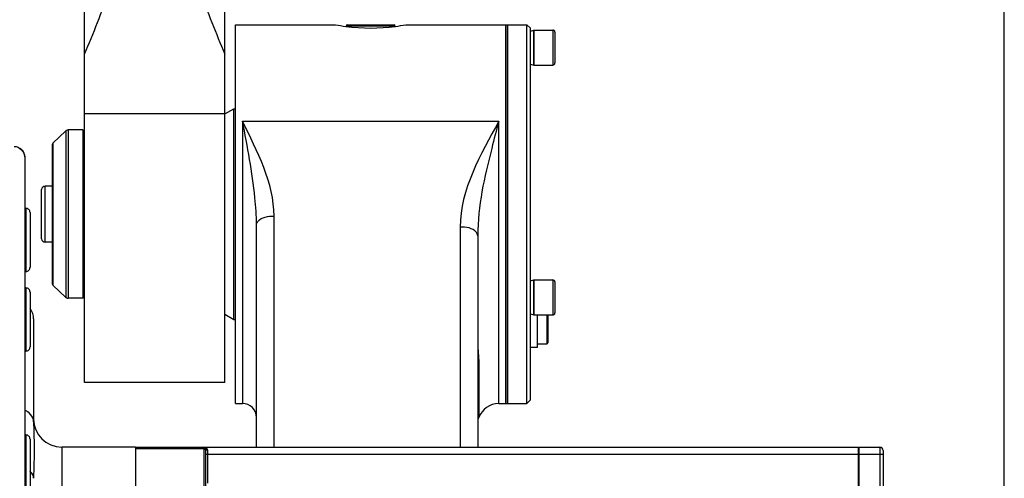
# Model space of a CAD drawing. Header units: millimetres. Extents: x 0 to 11890, y 0 to 8410.
# Tile 45 of 190: x 4024 to 4305, y 5705 to 5836. Entities that reach past the tile are written whole.
import ezdxf

# ---------------------------------------------------------------- set-up
doc = ezdxf.new("R2010")
doc.units = ezdxf.units.MM
doc.header["$LTSCALE"] = 653.95
doc.layers.get('0').update_dxf_attribs({"linetype": 'CONTINUOUS'})
for name, color, linetype in [('304103000052DXF_CONTINUOUS_LINE', 7, 'CONTINUOUS'), ('304103000060DXF_CONTINUOUS_LINE', 7, 'CONTINUOUS'), ('304103000090DXF_CONTINUOUS_LINE', 7, 'CONTINUOUS'), ('304104000425DXF_CONTINUOUS_LINE', 7, 'CONTINUOUS'), ('304104000445DXF_CONTINUOUS_LINE', 7, 'CONTINUOUS'), ('304104000503DXF_CONTINUOUS_LINE', 7, 'CONTINUOUS'), ('304105000303DXF_CONTINUOUS_LINE', 7, 'CONTINUOUS'), ('304199000001_DXF_DIMENSION', 7, 'CONTINUOUS'), ('304304000039DXF_CONTINUOUS_LINE', 7, 'CONTINUOUS'), ('501023000046DXF_CONTINUOUS_LINE', 7, 'CONTINUOUS'), ('501023000162DXF_CONTINUOUS_LINE', 7, 'CONTINUOUS'), ('501023000166DXF_CONTINUOUS_LINE', 7, 'CONTINUOUS'), ('604006000006DXF_CONTINUOUS_LINE', 7, 'CONTINUOUS'), ('604007000001DXF_CONTINUOUS_LINE', 7, 'CONTINUOUS'), ('626001000001DXF_CONTINUOUS_LINE', 7, 'CONTINUOUS')]:
    doc.layers.add(name, color=color, linetype=linetype)
doc.styles.get("Standard").update_dxf_attribs({"font": 'txt', "width": 0.7})
doc.dimstyles.new('DIMSTYLE_1', dxfattribs={"dimtxt": 100, "dimasz": 60, "dimexe": 5, "dimexo": 0.2, "dimgap": 2.5, "dimtad": 1, "dimdsep": 46, "dimtxsty": 'Standard', "dimblk": '_FILLED', "dimblk1": '_FILLED', "dimblk2": '_FILLED', "dimcen": 0.09, "dimclrt": 5, "dimazin": 2, "dimtp": 0.01, "dimtm": 0.01, "dimtfac": 1, "dimtofl": 0, "dimtmove": 0, "dimatfit": 3, "dimldrblk": '_FILLED', "dimfxl": 0, "dimtolj": 1, "dimarcsym": 0})

# ---------------------------------------------------------------- blocks, each defined once
blk = doc.blocks.new('_FILLED')
at = {"color": 0, "linetype": 'ByBlock'}
blk.add_solid([(0, 0), (-1, 0.1667), (-1, -0.1667)], dxfattribs=at)
blk = doc.blocks.new('*D32')
at = {"layer": '304199000001_DXF_DIMENSION', "color": 2, "linetype": 'Continuous'}
for p, q in [((3719.92, 6169.54), (3719.92, 5570.11)), ((4304.92, 5656.09), (4304.92, 6169.54)), ((3719.92, 6119.54), (4012.42, 6119.54)), ((4304.92, 6119.54), (4012.42, 6119.54))]:
    blk.add_line(p, q, dxfattribs=at)
at = {"layer": '304199000001_DXF_DIMENSION', "color": 2, "linetype": 'Continuous', "xscale": 60, "yscale": 60, "zscale": 60, "rotation": 180}
blk.add_blockref('_FILLED', (3719.92, 6119.54), dxfattribs=at)
at = {"layer": '304199000001_DXF_DIMENSION', "color": 2, "linetype": 'Continuous', "xscale": 60, "yscale": 60, "zscale": 60}
blk.add_blockref('_FILLED', (4304.92, 6119.54), dxfattribs=at)

msp = doc.modelspace()

# ---------------------------------------------------------------- linework, layer by layer
at = {"layer": '304103000052DXF_CONTINUOUS_LINE', "color": 7, "linetype": 'Continuous'}
for p, q in [((4085.918, 5834.516), (4114.418, 5834.516)), ((4085.918, 5726.52), (4085.918, 5834.511)), ((4134.418, 5834.516), (4162.918, 5834.516)), ((4162.918, 5726.52), (4162.918, 5834.511)), ((4025.918, 5796.836), (4025.918, 5449.094)), ((4091.918, 5714.091), (4091.918, 5777.505)), ((4154.918, 5774.372), (4154.918, 5714.091)), ((4085.918, 5726.516), (4087.918, 5726.516)), ((4160.918, 5726.516), (4162.918, 5726.516))]:
    msp.add_line(p, q, dxfattribs=at)
at = {"layer": '304103000052DXF_CONTINUOUS_LINE', "color": 9, "linetype": 'Continuous'}
for p, q in [((4087.918, 5807), (4160.918, 5807)), ((4087.918, 5807), (4087.918, 5726.516)), ((4160.918, 5726.516), (4160.918, 5807)), ((4096.918, 5714.091), (4096.918, 5779.957)), ((4149.918, 5776.824), (4149.918, 5714.091)), ((4155.261, 5736.681), (4155.261, 5722.516))]:
    msp.add_line(p, q, dxfattribs=at)
at = {"layer": '304103000052DXF_CONTINUOUS_LINE', "color": 7, "linetype": 'Continuous'}
for centre, radius, start, end in [((4124.769, 5890.273), 56.71, 259.48269, 262.45854), ((4124.418, 5887.284), 53.701, 262.41167, 277.58869), ((4124.331, 5888.608), 55.025, 277.49648, 280.56305), ((4087.918, 5722.516), 4, 0, 90), ((4160.918, 5720.516), 6, 90, 160.5285), ((4149.604, 5724.516), 6, 334.16347, 340.52906)]:
    msp.add_arc(centre, radius, start, end, dxfattribs=at)
at = {"layer": '304103000052DXF_CONTINUOUS_LINE', "color": 9, "linetype": 'Continuous'}
for centre, radius, start, end in [((4022.849, 5796.62), 3.179, 51.82351, 59.56256), ((4022.977, 5796.781), 2.974, 42.8424, 51.85379), ((4151.665, 5738.369), 3.973, 327.26568, 334.856)]:
    msp.add_arc(centre, radius, start, end, dxfattribs=at)
for points, knots in [([(4091.918, 5777.505), (4091.918, 5780.075), (4091.213, 5790.003), (4089.35, 5799.78), (4087.918, 5807)], [0, 0, 0, 0, 0.258846, 1, 1, 1, 1]), ([(4160.918, 5807), (4160.226, 5804.428), (4157.456, 5793.738), (4154.918, 5782.776), (4154.918, 5774.372)], [0, 0, 0, 0, 0.240645, 1, 1, 1, 1]), ([(4025.668, 5798.021), (4025.606, 5798.163), (4025.457, 5798.44), (4025.264, 5798.688), (4025.158, 5798.803)], [0, 0, 0, 0, 0.4982175, 1, 1, 1, 1]), ([(4025.918, 5796.836), (4025.918, 5797.038), (4025.875, 5797.444), (4025.75, 5797.834), (4025.668, 5798.021)], [0, 0, 0, 0, 0.496915, 1, 1, 1, 1]), ([(4091.918, 5777.505), (4091.918, 5777.842), (4092.9, 5779.727), (4095.298, 5779.957), (4096.918, 5779.957)], [0, 0, 0, 0, 0.1724085, 1, 1, 1, 1]), ([(4154.918, 5774.372), (4154.918, 5774.71), (4153.936, 5776.595), (4151.538, 5776.824), (4149.918, 5776.824)], [0, 0, 0, 0, 0.1724079, 1, 1, 1, 1])]:
    msp.add_open_spline(points, degree=3, knots=knots, dxfattribs=at)
for points in [[(4096.918, 5779.957), (4096.918, 5789.457), (4092.111, 5798.475), (4087.918, 5807)], [(4160.918, 5807), (4155.804, 5797.595), (4149.917, 5787.531), (4149.918, 5776.824)], [(4154.968, 5742.272), (4155.092, 5740.41), (4155.261, 5738.547), (4155.261, 5736.681)]]:
    msp.add_open_spline(points, degree=3, dxfattribs=at)
at = {"layer": '304103000052DXF_CONTINUOUS_LINE', "color": 7, "linetype": 'Continuous'}
msp.add_open_spline([(4022.918, 5799.836), (4024.332, 5799.835), (4025.916, 5798.25), (4025.918, 5796.836)], degree=3, dxfattribs=at)
at = {"layer": '304103000060DXF_CONTINUOUS_LINE', "color": 7, "linetype": 'Continuous'}
for p, q in [((4028.418, 5750.657), (4028.418, 5721.271)), ((4057.418, 5714.091), (4036.418, 5714.091)), ((4057.418, 5714.091), (4057.418, 5534.091))]:
    msp.add_line(p, q, dxfattribs=at)
at = {"layer": '304103000060DXF_CONTINUOUS_LINE', "color": 9, "linetype": 'Continuous'}
msp.add_line((4036.418, 5714.091), (4036.418, 5534.091), dxfattribs=at)
at = {"layer": '304103000060DXF_CONTINUOUS_LINE', "color": 7, "linetype": 'Continuous'}
for centre, radius, start, end in [((4023.418, 5750.657), 5, 0, 36.52754), ((4036.418, 5722.091), 8, 180, 270)]:
    msp.add_arc(centre, radius, start, end, dxfattribs=at)
at = {"layer": '304103000060DXF_CONTINUOUS_LINE', "color": 9, "linetype": 'Continuous'}
msp.add_arc((4025.016, 5704.285), 3.7, 46.99986, 49.13663, dxfattribs=at)
for points, knots in [([(4028.193, 5722.409), (4027.905, 5723.123), (4027.133, 5723.964), (4026.207, 5724.466), (4025.946, 5724.583)], [0, 0, 0, 0, 0.7293777, 1, 1, 1, 1]), ([(4028.418, 5721.271), (4028.418, 5718.921), (4028.747, 5713.557), (4028.418, 5708.193), (4028.418, 5705.177)], [0, 0, 0, 0, 0.4379961, 1, 1, 1, 1])]:
    msp.add_open_spline(points, degree=3, knots=knots, dxfattribs=at)
for points in [[(4028.418, 5721.271), (4028.418, 5721.657), (4028.338, 5722.05), (4028.193, 5722.409)], [(4028.418, 5705.177), (4028.418, 5705.849), (4028.031, 5706.532), (4027.539, 5706.991)]]:
    msp.add_open_spline(points, degree=3, dxfattribs=at)
at = {"layer": '304103000090DXF_CONTINUOUS_LINE', "color": 7, "linetype": 'Continuous'}
for p, q in [((4042.918, 5732.517), (4042.918, 5840.514)), ((4082.918, 5732.517), (4082.918, 5840.514)), ((4082.918, 5732.516), (4042.918, 5732.516))]:
    msp.add_line(p, q, dxfattribs=at)
at = {"layer": '304103000090DXF_CONTINUOUS_LINE', "color": 9, "linetype": 'Continuous'}
msp.add_line((4082.918, 5809.086), (4042.918, 5809.086), dxfattribs=at)
for points, knots in [([(4042.918, 5826.123), (4045.419, 5832.12), (4050.716, 5844.316), (4052.918, 5857.652), (4052.918, 5864.424)], [0, 0, 0, 0, 0.4896443, 1, 1, 1, 1]), ([(4072.918, 5864.424), (4072.918, 5857.652), (4075.12, 5844.316), (4080.418, 5832.12), (4082.918, 5826.123)], [0, 0, 0, 0, 0.5103502, 1, 1, 1, 1])]:
    msp.add_open_spline(points, degree=3, knots=knots, dxfattribs=at)
at = {"layer": '304104000425DXF_CONTINUOUS_LINE', "color": 7, "linetype": 'Continuous'}
for p, q in [((4163.418, 5834.516), (4168.918, 5834.516)), ((4163.418, 5834.516), (4163.418, 5726.516)), ((4168.918, 5726.516), (4168.918, 5834.516)), ((4169.918, 5833.516), (4168.918, 5834.516)), ((4169.918, 5727.516), (4169.918, 5833.516)), ((4169.918, 5727.516), (4168.918, 5726.516)), ((4163.418, 5726.516), (4168.918, 5726.516))]:
    msp.add_line(p, q, dxfattribs=at)
at = {"layer": '304104000445DXF_CONTINUOUS_LINE', "color": 7, "linetype": 'Continuous'}
for p, q in [((4082.918, 5809.072), (4085.418, 5810.516)), ((4085.418, 5810.516), (4085.918, 5810.516)), ((4085.418, 5750.516), (4085.418, 5810.516)), ((4082.918, 5751.959), (4085.418, 5750.516)), ((4085.418, 5750.516), (4085.918, 5750.516))]:
    msp.add_line(p, q, dxfattribs=at)
at = {"layer": '304104000503DXF_CONTINUOUS_LINE', "color": 7, "linetype": 'Continuous'}
for p, q in [((4037.63, 5804.247), (4033.877, 5800.747)), ((4042.418, 5804.516), (4038.312, 5804.516)), ((4042.418, 5804.516), (4042.418, 5756.516)), ((4042.918, 5804.016), (4042.418, 5804.516)), ((4033.718, 5800.382), (4033.718, 5760.65)), ((4037.63, 5756.784), (4033.877, 5760.284)), ((4042.418, 5756.516), (4038.312, 5756.516)), ((4042.918, 5757.016), (4042.418, 5756.516))]:
    msp.add_line(p, q, dxfattribs=at)
at = {"layer": '304104000503DXF_CONTINUOUS_LINE', "color": 9, "linetype": 'Continuous'}
for p, q in [((4037.63, 5804.247), (4037.63, 5756.784)), ((4038.312, 5804.516), (4038.312, 5756.516)), ((4033.877, 5800.747), (4033.877, 5760.284))]:
    msp.add_line(p, q, dxfattribs=at)
at = {"layer": '304104000503DXF_CONTINUOUS_LINE', "color": 7, "linetype": 'Continuous'}
for centre, radius, start, end in [((4038.312, 5803.516), 1, 90, 133), ((4034.218, 5800.382), 0.5, 133, 180), ((4034.218, 5760.65), 0.5, 180, 227), ((4038.312, 5757.516), 1, 227, 270)]:
    msp.add_arc(centre, radius, start, end, dxfattribs=at)
at = {"layer": '304105000303DXF_CONTINUOUS_LINE', "color": 7, "linetype": 'Continuous'}
for p, q in [((4162.918, 5834.516), (4163.418, 5834.516)), ((4162.918, 5834.516), (4162.918, 5726.516)), ((4163.418, 5834.516), (4163.418, 5726.516)), ((4162.918, 5726.516), (4163.418, 5726.516))]:
    msp.add_line(p, q, dxfattribs=at)
at = {"layer": '304304000039DXF_CONTINUOUS_LINE', "color": 7, "linetype": 'Continuous'}
for p, q in [((4057.418, 5714.091), (4263.418, 5714.091)), ((4077.418, 5713.591), (4077.418, 5683.091)), ((4263.418, 5683.159), (4263.418, 5714.091)), ((4263.418, 5713.091), (4263.618, 5713.091)), ((4263.618, 5714.091), (4269.418, 5714.091)), ((4263.618, 5565.091), (4263.618, 5714.091)), ((4270.418, 5713.091), (4270.418, 5535.091))]:
    msp.add_line(p, q, dxfattribs=at)
at = {"layer": '304304000039DXF_CONTINUOUS_LINE', "color": 9, "linetype": 'Continuous'}
for p, q in [((4057.418, 5713.648), (4076.918, 5713.648)), ((4076.918, 5714.091), (4076.918, 5681.091)), ((4077.918, 5713.291), (4077.918, 5703.801)), ((4269.418, 5714.091), (4269.418, 5534.091)), ((4077.418, 5712.091), (4263.418, 5712.091)), ((4263.618, 5712.091), (4270.418, 5712.091))]:
    msp.add_line(p, q, dxfattribs=at)
at = {"layer": '304304000039DXF_CONTINUOUS_LINE', "color": 7, "linetype": 'Continuous'}
for centre, radius in [((4076.918, 5713.591), 0.5), ((4269.418, 5713.091), 1)]:
    msp.add_arc(centre, radius, 0, 90, dxfattribs=at)
at = {"layer": '304304000039DXF_CONTINUOUS_LINE', "color": 9, "linetype": 'Continuous'}
for centre, radius, start, end in [((4077.238, 5713.281), 0.681, 18.30495, 27.04085), ((4077.27, 5713.291), 0.648, 359.93912, 18.28496)]:
    msp.add_arc(centre, radius, start, end, dxfattribs=at)
for points in [[(4076.918, 5714.091), (4077.269, 5714.091), (4077.686, 5713.903), (4077.845, 5713.59)], [(4077.418, 5713.259), (4077.418, 5713.47), (4077.129, 5713.648), (4076.918, 5713.648)]]:
    msp.add_open_spline(points, degree=3, dxfattribs=at)
for points, knots in [([(4077.418, 5713.591), (4077.418, 5713.538), (4077.502, 5713.424), (4077.611, 5713.366), (4077.677, 5713.339)], [0, 0, 0, 0, 0.4224828, 1, 1, 1, 1]), ([(4077.677, 5713.339), (4077.716, 5713.324), (4077.795, 5713.3), (4077.877, 5713.291), (4077.918, 5713.291)], [0, 0, 0, 0, 0.5015599, 1, 1, 1, 1])]:
    msp.add_open_spline(points, degree=3, knots=knots, dxfattribs=at)
at = {"layer": '501023000046DXF_CONTINUOUS_LINE', "color": 7, "linetype": 'Continuous'}
for p, q in [((4170.918, 5833.016), (4176.318, 5833.016)), ((4170.918, 5833.016), (4170.918, 5823.016)), ((4176.918, 5832.416), (4176.918, 5823.616)), ((4170.918, 5823.016), (4176.318, 5823.016)), ((4170.918, 5761.766), (4176.318, 5761.766)), ((4170.918, 5761.766), (4170.918, 5751.766)), ((4176.918, 5761.166), (4176.918, 5752.366)), ((4170.918, 5751.766), (4176.318, 5751.766))]:
    msp.add_line(p, q, dxfattribs=at)
at = {"layer": '501023000046DXF_CONTINUOUS_LINE', "color": 9, "linetype": 'Continuous'}
for p, q in [((4176.318, 5833.016), (4176.318, 5823.016)), ((4176.318, 5761.766), (4176.318, 5751.766))]:
    msp.add_line(p, q, dxfattribs=at)
at = {"layer": '501023000046DXF_CONTINUOUS_LINE', "color": 7, "linetype": 'Continuous'}
for centre, start, end in [((4176.318, 5832.416), 359.99998, 90), ((4176.318, 5823.616), 270, 0.00002), ((4176.318, 5761.166), 0, 90), ((4176.318, 5752.366), 270, 360)]:
    msp.add_arc(centre, 0.6, start, end, dxfattribs=at)
at = {"layer": '501023000162DXF_CONTINUOUS_LINE', "color": 7, "linetype": 'Continuous'}
for p, q in [((4030.718, 5773.516), (4030.718, 5787.516)), ((4033.718, 5788.516), (4031.718, 5788.516)), ((4033.718, 5772.516), (4031.718, 5772.516))]:
    msp.add_line(p, q, dxfattribs=at)
at = {"layer": '501023000162DXF_CONTINUOUS_LINE', "color": 9, "linetype": 'Continuous'}
msp.add_line((4031.718, 5772.516), (4031.718, 5788.516), dxfattribs=at)
at = {"layer": '501023000162DXF_CONTINUOUS_LINE', "color": 7, "linetype": 'Continuous'}
for centre, start, end in [((4031.718, 5787.516), 90, 180), ((4031.718, 5773.516), 180, 270)]:
    msp.add_arc(centre, 1, start, end, dxfattribs=at)
at = {"layer": '501023000166DXF_CONTINUOUS_LINE', "color": 7, "linetype": 'Continuous'}
for p, q in [((4025.918, 5782.17), (4026.218, 5782.17)), ((4027.418, 5780.97), (4027.418, 5765.37)), ((4025.918, 5764.17), (4026.218, 5764.17)), ((4025.918, 5759.474), (4026.218, 5759.474)), ((4027.418, 5758.274), (4027.418, 5742.674)), ((4025.918, 5741.474), (4026.218, 5741.474)), ((4025.918, 5717.537), (4026.218, 5717.537)), ((4027.418, 5716.337), (4027.418, 5700.738))]:
    msp.add_line(p, q, dxfattribs=at)
at = {"layer": '501023000166DXF_CONTINUOUS_LINE', "color": 9, "linetype": 'Continuous'}
for p, q in [((4026.218, 5782.17), (4026.218, 5764.17)), ((4026.218, 5759.474), (4026.218, 5741.474)), ((4026.218, 5717.537), (4026.218, 5699.537))]:
    msp.add_line(p, q, dxfattribs=at)
at = {"layer": '501023000166DXF_CONTINUOUS_LINE', "color": 7, "linetype": 'Continuous'}
for centre, start, end in [((4026.218, 5780.97), 359.99968, 90), ((4026.218, 5765.37), 270, 0.00032), ((4026.218, 5758.274), 359.9999, 90), ((4026.218, 5742.674), 270, 0.0001), ((4026.218, 5716.337), 359.99996, 90)]:
    msp.add_arc(centre, 1.2, start, end, dxfattribs=at)
at = {"layer": '604006000006DXF_CONTINUOUS_LINE', "color": 7, "linetype": 'Continuous'}
for p, q in [((4169.918, 5832.739), (4170.879, 5833.016)), ((4170.879, 5823.016), (4170.879, 5833.016)), ((4170.879, 5833.016), (4170.918, 5832.88)), ((4169.918, 5823.293), (4170.879, 5823.016)), ((4170.879, 5823.016), (4170.918, 5823.151)), ((4169.918, 5761.489), (4170.879, 5761.766)), ((4170.879, 5751.766), (4170.879, 5761.766)), ((4170.879, 5761.766), (4170.918, 5761.63)), ((4169.918, 5752.043), (4170.879, 5751.766)), ((4170.879, 5751.766), (4170.918, 5751.901))]:
    msp.add_line(p, q, dxfattribs=at)
at = {"layer": '604007000001DXF_CONTINUOUS_LINE', "color": 7, "linetype": 'Continuous'}
for q in [(4171.918, 5751.766), (4169.918, 5742.516)]:
    msp.add_line((4171.918, 5742.516), q, dxfattribs=at)
at = {"layer": '626001000001DXF_CONTINUOUS_LINE', "color": 9, "linetype": 'Continuous'}
for p, q in [((4117.418, 5834.216), (4131.418, 5834.216)), ((4174.618, 5751.766), (4174.618, 5743.516))]:
    msp.add_line(p, q, dxfattribs=at)
at = {"layer": '626001000001DXF_CONTINUOUS_LINE', "color": 7, "linetype": 'Continuous'}
for p, q in [((4117.718, 5834.516), (4131.118, 5834.516)), ((4174.918, 5751.766), (4174.918, 5743.816)), ((4171.918, 5743.516), (4174.618, 5743.516))]:
    msp.add_line(p, q, dxfattribs=at)
for centre, start, end in [((4117.718, 5834.216), 90, 180), ((4131.118, 5834.216), 0, 90), ((4174.618, 5743.816), 270, 360)]:
    msp.add_arc(centre, 0.3, start, end, dxfattribs=at)

# ---------------------------------------------------------------- dimensions: what is measured, and where the dimension line sits
at = {"layer": '304199000001_DXF_DIMENSION', "color": 2, "linetype": 'Continuous'}
dim = msp.add_linear_dim(base=(4304.918, 6119.54), p1=(3719.918, 5569.913), p2=(4304.918, 5655.891), dimstyle='DIMSTYLE_1', dxfattribs=at)
dim.commit()
dim.dimension.update_dxf_attribs({"geometry": '*D32', "text_midpoint": (4082.959, 6119.54), "dimtype": 160})

doc.saveas('drawing.dxf')
